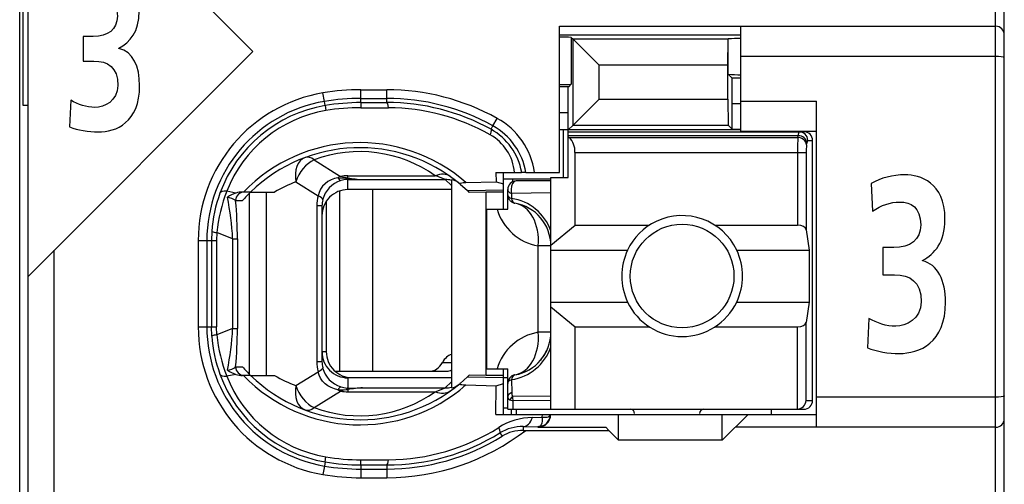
# Model space of a CAD drawing. Extents: x 0 to 241, y 0 to 171.
# Tile 12 of 27: x 48.46 to 59.86, y 55.31 to 60.68. Entities that reach past the tile are written whole.
import ezdxf

# ---------------------------------------------------------------- set-up
doc = ezdxf.new("R2010")
doc.units = 0
doc.header["$LTSCALE"] = 13.2748
doc.header["$MEASUREMENT"] = 0
doc.layers.get('0').update_dxf_attribs({"linetype": 'CONTINUOUS'})

msp = doc.modelspace()

# ---------------------------------------------------------------- linework, layer by layer
at = {"color": 7, "linetype": 'CONTINUOUS'}
for p, q in [((48.4606, 14.6572), (48.4606, 134.2919)), ((59.8609, 49.8077), (59.8609, 72.0078)), ((59.7606, 50.5928), (59.7606, 71.3581)), ((48.5605, 52.5076), (48.5605, 69.3082)), ((51.1605, 60.3164), (48.8605, 62.6167)), ((48.5009, 59.6914), (48.5009, 62.1244)), ((54.7107, 58.9177), (54.7107, 60.6079)), ((54.7107, 60.6079), (59.7606, 60.6079)), ((56.8106, 59.3931), (56.8106, 60.6079)), ((54.7107, 60.5079), (56.8106, 60.5079)), ((54.8472, 60.478), (54.8472, 59.9378)), ((54.8472, 60.478), (54.8678, 60.4569)), ((54.8678, 59.4651), (54.8678, 60.4569)), ((54.8678, 60.4569), (55.1683, 60.1569)), ((56.6617, 60.4569), (54.8678, 60.4569)), ((56.6614, 60.1569), (56.6617, 60.4569)), ((56.6635, 60.459), (56.6617, 60.4569)), ((56.6635, 60.459), (56.6655, 60.4611)), ((56.6655, 60.0528), (56.6655, 60.4611)), ((48.5608, 57.7167), (51.1605, 60.3164)), ((59.7606, 60.2578), (56.8106, 60.2578)), ((55.1683, 59.7655), (55.1683, 60.1569)), ((56.6614, 60.1569), (55.1683, 60.1569)), ((56.6614, 59.7655), (56.6614, 60.1569)), ((56.7093, 60.0091), (56.6655, 60.0528)), ((56.7107, 59.7094), (56.7093, 60.0091)), ((56.8106, 60.0091), (56.7093, 60.0091)), ((52.4108, 59.7245), (52.4108, 59.8733)), ((52.4108, 59.8733), (52.7105, 59.8733)), ((52.7105, 59.7252), (52.7105, 59.8733)), ((54.8172, 59.9078), (54.7107, 59.9078)), ((54.8106, 59.6081), (54.812, 59.9078)), ((54.8172, 59.9078), (54.8472, 59.9378)), ((51.9884, 59.7383), (51.9718, 59.8368)), ((51.9967, 59.6901), (51.9884, 59.7383)), ((52.4108, 59.7734), (52.7105, 59.7734)), ((54.8678, 59.4651), (55.1683, 59.7655)), ((55.1683, 59.7655), (56.6614, 59.7655)), ((56.6614, 59.7655), (56.6617, 59.4651)), ((56.8106, 59.7428), (57.6856, 59.7428)), ((57.6856, 55.9679), (57.6856, 59.7428)), ((48.5605, 59.6914), (48.5009, 59.6914)), ((51.9967, 59.6894), (52.0056, 59.6322)), ((52.4108, 59.7245), (52.7105, 59.7252)), ((52.4108, 59.7242), (52.4114, 59.666)), ((52.4114, 59.666), (52.7312, 59.6649)), ((56.7107, 59.4162), (56.7107, 59.7094)), ((56.8106, 59.7094), (56.7107, 59.7094)), ((53.9397, 59.4551), (53.9883, 59.5426)), ((54.8106, 59.6081), (54.7107, 59.6081)), ((54.8106, 58.8577), (54.8106, 59.6081)), ((53.918, 59.4158), (53.9397, 59.4551)), ((56.8106, 59.4079), (54.7107, 59.4079)), ((54.7555, 58.8577), (54.7555, 59.4079)), ((54.8106, 59.4079), (54.8678, 59.4651)), ((54.8678, 59.4651), (56.6617, 59.4651)), ((56.7107, 59.4162), (56.6617, 59.4651)), ((56.7107, 59.4162), (56.8106, 59.4162)), ((54.8106, 59.3879), (57.5406, 59.3879)), ((54.8106, 59.3435), (57.4748, 59.3435)), ((54.8206, 59.3214), (54.8106, 59.3297)), ((54.8206, 59.3214), (57.4713, 59.3214)), ((56.8106, 59.3931), (57.6856, 59.3931)), ((57.4713, 59.3214), (57.4748, 59.3435)), ((57.5843, 59.2877), (57.6408, 59.2877)), ((57.6408, 56.278), (57.6408, 59.2877)), ((57.5709, 59.2346), (57.5743, 59.257)), ((51.8706, 59.0623), (52.1762, 58.8715)), ((54.8906, 58.3065), (54.8906, 59.1481)), ((54.8906, 59.1481), (57.5664, 59.1481)), ((57.4669, 59.1481), (57.4669, 58.3065)), ((57.5664, 59.1481), (57.5664, 58.2538)), ((52.0656, 58.8309), (52.0291, 58.8108)), ((52.1045, 58.8457), (52.0656, 58.8309)), ((52.1455, 58.8557), (52.1045, 58.8457)), ((52.1455, 58.8557), (52.2516, 58.8508)), ((52.2516, 58.8508), (52.2606, 58.8543)), ((52.2516, 58.8508), (52.2516, 58.8353)), ((52.2657, 58.8487), (52.2516, 58.8508)), ((52.2606, 58.8353), (52.2516, 58.8353)), ((52.2606, 58.8543), (52.2606, 58.8784)), ((52.2606, 58.8784), (53.2727, 58.8784)), ((52.2606, 58.7179), (52.2606, 58.8353)), ((52.2606, 58.8353), (52.4304, 58.8343)), ((52.2657, 58.8487), (52.2609, 58.8357)), ((52.4304, 58.8343), (53.3861, 58.8343)), ((53.4605, 58.7654), (53.3861, 58.8343)), ((53.4605, 58.8322), (53.4605, 56.4261)), ((53.9745, 58.9177), (53.9755, 58.8084)), ((53.9745, 58.9177), (54.2725, 58.9177)), ((54.06, 58.8429), (54.6108, 58.8429)), ((54.0606, 58.4929), (54.0606, 58.9177)), ((54.165, 58.8429), (54.165, 58.8067)), ((54.2732, 58.9177), (54.2742, 58.9177)), ((54.3204, 58.9177), (54.2746, 58.9177)), ((54.3208, 58.9177), (54.7107, 58.9177)), ((54.6108, 56.1777), (54.6108, 58.8577)), ((54.6108, 58.8577), (54.8106, 58.8577)), ((51.6584, 58.8081), (51.9157, 58.6472)), ((51.9443, 58.7227), (51.9267, 58.6858)), ((51.9674, 58.7564), (51.9443, 58.7227)), ((51.996, 58.7857), (51.9674, 58.7564)), ((52.0291, 58.8108), (51.996, 58.7857)), ((53.4605, 58.7179), (52.2606, 58.7179)), ((52.5458, 58.7179), (52.5458, 56.6177)), ((53.5594, 58.7816), (53.6441, 58.7061)), ((53.6276, 58.8005), (53.9755, 58.8084)), ((53.6441, 58.7061), (54.0606, 58.7151)), ((53.9755, 58.8084), (54.0606, 58.7836)), ((54.1106, 58.4929), (54.1106, 58.7179)), ((54.6108, 58.8178), (54.2105, 58.8178)), ((50.9648, 58.6779), (50.8587, 58.6986)), ((51.1343, 58.6903), (51.0413, 58.6903)), ((51.1223, 56.5798), (51.1223, 58.6782)), ((51.1347, 58.6903), (51.4124, 58.6903)), ((51.3166, 56.5677), (51.3166, 58.6903)), ((51.9267, 58.6858), (51.9157, 58.6472)), ((52.1641, 58.702), (52.1641, 56.6177)), ((53.6441, 58.7061), (53.6607, 58.6903)), ((53.661, 58.69), (53.6652, 58.6861)), ((53.8605, 58.6903), (53.6652, 58.6861)), ((53.8605, 56.5677), (53.8605, 58.6903)), ((54.0606, 58.6903), (53.8605, 58.6903)), ((54.1554, 58.6738), (54.1547, 58.6162)), ((54.6108, 58.6796), (54.1554, 58.6738)), ((50.961, 58.5904), (51.0393, 58.5904)), ((51.9019, 58.5318), (51.9019, 56.7262)), ((51.9605, 58.5318), (51.9019, 58.5318)), ((51.9605, 58.5318), (51.9605, 56.7262)), ((52.0104, 58.5831), (52.0104, 56.843)), ((53.8708, 56.6428), (53.8708, 58.4929)), ((53.8708, 58.4929), (54.1106, 58.4929)), ((54.6108, 58.0756), (54.8906, 58.3065)), ((54.8906, 58.3065), (55.7525, 58.3065)), ((56.5088, 58.3065), (57.4669, 58.3065)), ((50.6854, 58.2342), (50.6816, 58.1277)), ((50.7433, 58.2207), (50.7402, 58.1277)), ((50.9263, 58.1487), (50.7433, 58.2207)), ((50.9263, 58.1487), (50.9263, 57.1093)), ((50.9263, 58.1487), (50.9817, 58.1487)), ((50.9817, 58.1487), (50.9817, 57.1093)), ((57.5664, 58.2538), (57.6022, 58.0178)), ((50.5273, 58.1277), (50.5273, 57.1303)), ((50.5273, 58.1277), (50.7402, 58.1277)), ((50.6276, 58.1277), (50.6276, 57.1303)), ((50.6816, 58.1277), (50.6816, 57.1303)), ((50.7402, 58.1277), (50.7402, 57.1303)), ((54.4641, 57.0676), (54.4641, 58.0677)), ((54.6108, 58.0677), (54.4641, 58.0677)), ((48.8605, 52.5076), (48.8605, 58.0164)), ((54.6108, 58.0178), (55.4986, 58.0178)), ((56.7627, 58.0178), (57.6022, 58.0178)), ((57.6022, 58.0178), (57.6022, 57.4176)), ((54.6108, 57.4176), (55.4986, 57.4176)), ((54.6108, 57.3601), (54.8906, 57.1289)), ((56.7627, 57.4176), (57.6022, 57.4176)), ((57.6022, 57.4176), (57.5664, 57.182)), ((50.5273, 57.1303), (50.7402, 57.1303)), ((50.6854, 57.0239), (50.6816, 57.1303)), ((50.7433, 57.0373), (50.7402, 57.1303)), ((54.8906, 56.1777), (54.8906, 57.1289)), ((54.8906, 57.1289), (55.7525, 57.1289)), ((56.5088, 57.1289), (57.4669, 57.1289)), ((57.4669, 56.1777), (57.4669, 57.1289)), ((57.5664, 56.278), (57.5664, 57.182)), ((50.9263, 57.1093), (50.7433, 57.0373)), ((50.9263, 57.1093), (50.9817, 57.1093)), ((54.6108, 57.0676), (54.4641, 57.0676)), ((52.0104, 56.843), (51.9605, 56.843)), ((50.961, 56.668), (51.0393, 56.668)), ((51.9605, 56.7262), (51.9019, 56.7262)), ((53.3547, 56.7176), (53.4605, 56.7176)), ((50.9648, 56.5798), (50.8587, 56.5598)), ((51.1343, 56.5677), (51.0413, 56.5677)), ((51.1347, 56.5677), (51.4124, 56.5677)), ((51.6584, 56.4502), (51.9157, 56.6108)), ((51.9267, 56.5722), (51.9157, 56.6108)), ((51.9443, 56.5353), (51.9267, 56.5722)), ((52.1121, 56.6177), (53.4064, 56.6177)), ((53.5594, 56.4764), (53.6441, 56.5522)), ((53.6441, 56.5522), (53.6607, 56.5677)), ((53.6441, 56.5522), (54.0606, 56.5433)), ((53.661, 56.5681), (53.6652, 56.5722)), ((53.8605, 56.5677), (53.6652, 56.5722)), ((54.0606, 56.5677), (53.8605, 56.5677)), ((53.8708, 56.6428), (54.1106, 56.6428)), ((54.0606, 56.1178), (54.0606, 56.6428)), ((54.1106, 56.1777), (54.1106, 56.6428)), ((51.9674, 56.5019), (51.9443, 56.5353)), ((51.996, 56.4723), (51.9674, 56.5019)), ((52.0291, 56.4471), (51.996, 56.4723)), ((52.0656, 56.4272), (52.0291, 56.4471)), ((52.2606, 56.5405), (52.2606, 56.4227)), ((53.4605, 56.5405), (52.2606, 56.5405)), ((52.3105, 56.5426), (53.4605, 56.5426)), ((53.4605, 56.493), (53.3861, 56.4241)), ((53.6276, 56.4578), (53.9755, 56.4496)), ((53.9724, 56.1178), (53.9755, 56.4496)), ((53.9755, 56.4496), (54.0606, 56.4744)), ((54.0606, 56.5426), (54.1106, 56.5426)), ((54.1547, 56.5191), (54.1571, 56.3693)), ((51.8706, 56.1956), (52.1762, 56.3868)), ((52.1045, 56.4123), (52.0656, 56.4272)), ((52.1455, 56.4027), (52.1045, 56.4123)), ((52.1455, 56.4027), (52.2516, 56.4072)), ((52.2516, 56.4072), (52.2516, 56.4227)), ((52.2606, 56.4227), (52.2516, 56.4227)), ((52.2657, 56.4092), (52.2516, 56.4072)), ((52.2516, 56.4072), (52.2606, 56.4041)), ((52.2606, 56.4227), (52.4304, 56.4241)), ((52.2606, 56.4041), (52.2606, 56.3796)), ((52.2606, 56.3796), (53.2727, 56.3796)), ((52.2657, 56.4092), (52.2609, 56.4223)), ((52.4304, 56.4241), (53.3861, 56.4241)), ((54.6108, 56.329), (54.1661, 56.3242)), ((59.7606, 56.3179), (57.6856, 56.3179)), ((54.1368, 56.2869), (54.1726, 56.2752)), ((54.6108, 56.2793), (54.1726, 56.2752)), ((54.174, 56.1777), (54.1726, 56.2752)), ((57.5664, 56.278), (57.6408, 56.278)), ((53.9724, 56.1178), (57.6856, 56.1178)), ((54.0606, 56.1925), (54.1106, 56.1925)), ((54.1109, 56.1777), (57.5406, 56.1777)), ((54.1557, 56.1178), (54.1557, 56.1777)), ((54.2105, 56.1777), (54.2105, 56.1178)), ((54.5116, 56.0837), (54.5123, 56.1178)), ((54.5688, 56.0864), (54.5823, 56.0906)), ((54.5823, 56.0906), (54.5929, 56.0968)), ((54.5929, 56.0968), (54.6001, 56.104)), ((54.6001, 56.104), (54.6043, 56.1175)), ((55.3956, 55.8177), (55.3956, 56.1178)), ((56.5956, 55.8177), (56.5956, 56.1178)), ((56.5956, 55.8177), (56.8957, 56.1178)), ((57.1606, 56.1777), (57.1606, 56.1178)), ((54.2911, 55.9762), (54.2911, 55.9328)), ((54.2911, 55.9762), (54.4606, 55.9741)), ((54.3965, 56.0823), (54.5116, 56.0837)), ((54.4851, 55.9824), (54.4696, 55.9755)), ((54.4968, 55.9962), (54.4851, 55.9824)), ((54.5054, 56.0155), (54.4968, 55.9962)), ((54.5106, 56.0399), (54.5054, 56.0155)), ((54.5119, 56.0609), (54.5106, 56.0399)), ((54.5116, 56.0837), (54.5119, 56.0609)), ((54.5116, 56.0837), (54.5523, 56.0837)), ((54.5523, 56.0837), (54.5688, 56.0864)), ((54.0214, 55.9031), (54.0451, 55.8646)), ((54.2911, 55.9328), (55.2806, 55.9328)), ((54.4696, 55.9755), (54.4606, 55.9741)), ((54.4606, 55.9741), (54.4606, 55.9679)), ((54.4606, 55.9679), (55.2458, 55.9679)), ((55.2806, 55.9328), (55.2458, 55.9679)), ((55.2806, 55.9328), (55.3956, 55.8177)), ((59.7606, 55.9679), (56.7458, 55.9679)), ((56.5956, 55.8177), (55.3956, 55.8177)), ((51.9884, 55.5201), (51.9718, 55.4215)), ((51.9967, 55.5683), (51.9884, 55.5201)), ((51.9967, 55.5686), (52.0056, 55.6262)), ((52.4108, 55.5338), (52.4114, 55.5921)), ((52.4108, 55.5335), (52.4108, 55.3847)), ((52.4108, 55.5335), (52.7105, 55.5331)), ((52.4114, 55.5921), (52.7312, 55.5931)), ((52.7105, 55.5331), (52.7105, 55.3847)), ((52.4108, 55.4846), (52.7105, 55.4846)), ((52.4108, 55.3847), (52.7105, 55.3847))]:
    msp.add_line(p, q, dxfattribs=at)
for centre, radius, start, end in [((54.7277, 58.4591), 2.0228, 86.6152, 90.48137), ((52.4123, 57.1985), 2.6748, 90.03254, 99.47797), ((52.7112, 57.2421), 2.6312, 60.96269, 90.01479), ((52.2609, 58.1275), 1.7336, 99.59925, 179.99232), ((52.261, 58.1277), 1.6335, 99.60767, 180.00192), ((52.4103, 57.2229), 2.5505, 89.98923, 99.52148), ((52.7108, 57.2419), 2.5316, 60.95761, 90.00624), ((52.259, 58.137), 1.575, 99.58873, 159.98321), ((52.2559, 58.1535), 1.4997, 99.60554, 158.68746), ((52.4123, 57.2013), 2.5232, 90.03486, 99.48111), ((52.409, 57.2426), 2.4234, 89.94127, 99.58024), ((52.7158, 57.2346), 2.4906, 61.13826, 90.12303), ((52.7168, 57.24), 2.425, 60.60736, 89.66145), ((53.5721, 58.7912), 0.859, 8.46833, 61.01544), ((53.5751, 58.7959), 0.7083, 9.90076, 61.07551), ((53.5733, 58.792), 0.7577, 9.54988, 61.0738), ((53.6344, 58.8653), 0.5585, 5.38389, 60.79372), ((54.6629, 59.1592), 0.2272, 357.20868, 45.80394), ((60.3998, 59.1649), 2.933, 176.94132, 180.32789), ((57.5407, 59.2878), 0.1002, 359.93789, 90.06211), ((52.3978, 57.3899), 1.8714, 48.91852, 135.98341), ((52.3977, 57.3909), 1.812, 50.12615, 134.18671), ((58.1762, 59.1624), 0.6096, 173.19544, 181.33861), ((52.3976, 57.644), 1.5131, 54.66507, 110.38495), ((52.6561, 57.1257), 1.858, 66.86608, 70.61742), ((52.1825, 57.398), 1.5043, 110.39257, 120.79537), ((52.2611, 58.4176), 0.3003, 90.10234, 180.16678), ((54.2106, 58.7178), 0.1, 90.03772, 179.94205), ((52.2881, 58.1254), 1.6063, 159.94621, 176.11604), ((52.4418, 58.0633), 1.7058, 158.13484, 174.70416), ((48.0159, 58.0234), 2.913, 2.46622, 12.03353), ((52.34, 57.4438), 1.734, 134.05384, 138.60468), ((54.0702, 58.0476), 0.5745, 19.78519, 81.54607), ((46.0082, 58.1372), 4.9735, 0.13244, 5.22755), ((54.5638, 58.6586), 0.5992, 196.05586, 260.41849), ((54.1108, 58.0677), 0.5, 0.00656, 80.42681), ((56.1325, 57.7177), 0.7013, 154.66616, 205.33384), ((56.1316, 57.7177), 0.6988, 334.57, 25.43), ((56.1307, 57.7182), 0.6998, 205.4349, 334.5651), ((52.2606, 57.1306), 1.7333, 180.00892, 260.41001), ((52.2607, 57.1303), 1.6331, 180.00025, 260.4013), ((52.2881, 57.1327), 1.6063, 183.88389, 200.05379), ((52.4363, 57.1939), 1.7002, 185.28387, 201.89645), ((48.0207, 57.234), 2.9082, 347.95854, 357.54167), ((46.0159, 57.1208), 4.9658, 354.76838, 359.86778), ((54.5634, 56.477), 0.5989, 99.54991, 163.92848), ((54.1109, 57.068), 0.5, 279.57053, 359.9597), ((54.0698, 57.0883), 0.5751, 278.49058, 340.17794), ((54.1032, 57.0718), 0.5084, 320.01507, 339.77116), ((52.2614, 56.8407), 0.3005, 179.82468, 269.84583), ((52.3106, 56.8427), 0.3002, 179.95344, 269.97951), ((52.3373, 57.808), 1.7276, 221.2925, 225.86766), ((52.2538, 56.7262), 0.2934, 180.00641, 193.65381), ((52.2586, 57.121), 1.5747, 200.02192, 260.42379), ((52.2554, 57.1042), 1.499, 201.29555, 260.40932), ((51.0938, 56.9779), 0.4185, 236.89799, 252.05248), ((51.0448, 56.8306), 0.2629, 252.30306, 269.25262), ((52.3976, 57.8674), 1.8708, 224.00595, 311.10778), ((52.3977, 57.8681), 1.8128, 225.83509, 309.85205), ((52.1828, 57.8646), 1.5085, 239.28867, 249.65713), ((52.2736, 56.7367), 0.3154, 194.6498, 252.60035), ((52.3976, 57.6141), 1.5132, 249.61705, 305.33293), ((52.2607, 56.8777), 0.4981, 260.22457, 269.9786), ((52.4772, 55.2937), 1.1313, 92.36896, 101.03946), ((52.4872, 54.8709), 1.5542, 92.09206, 98.19038), ((57.5407, 56.2779), 0.1001, 269.92084, 0.05979), ((54.4607, 56.1177), 0.1436, 269.96014, 0.02579), ((55.5306, 56.1278), 0.05, 0.02705, 89.96979), ((56.3806, 56.1277), 0.05, 90.05364, 179.94636), ((54.4114, 55.3305), 0.7519, 91.1314, 122.48152), ((54.2807, 55.4803), 0.496, 88.78882, 121.51844), ((52.7109, 58.0177), 2.633, 269.99033, 307.64312), ((52.7178, 58.0145), 2.4814, 269.83218, 301.6917), ((52.7104, 58.0187), 2.5341, 270.00247, 301.78417), ((52.7161, 58.021), 2.428, 270.35599, 302.12597), ((54.2896, 55.4607), 0.4721, 89.80833, 121.17971), ((52.4124, 58.0356), 2.551, 260.43178, 269.96283), ((52.4082, 57.9856), 2.4521, 260.33764, 270.05914), ((52.4108, 58.0158), 2.4237, 260.37553, 270.01393), ((52.4084, 57.9884), 2.6037, 260.34678, 270.05125)]:
    msp.add_arc(centre, radius, start, end, dxfattribs=at)
for points, knots in [([(49.0524, 59.751), (49.1389, 59.7021), (49.2328, 59.6687), (49.3319, 59.6687), (49.4366, 59.6687), (49.5969, 59.7407), (49.5969, 59.9239), (49.5969, 60.1352), (49.4798, 60.2047), (49.3193, 60.2047), (49.3193, 60.2047), (49.1966, 60.2047), (49.1966, 60.2047), (49.1966, 60.2047), (49.1966, 60.4886), (49.1966, 60.4886), (49.1966, 60.4886), (49.312, 60.4886), (49.312, 60.4886), (49.4815, 60.4886), (49.5916, 60.5686), (49.5916, 60.7256), (49.5916, 60.9062), (49.4888, 60.963), (49.3752, 60.963), (49.276, 60.963), (49.1804, 60.9296), (49.0921, 60.8676), (49.0921, 60.8676), (49.0776, 61.1563), (49.0776, 61.1563), (49.1787, 61.2131), (49.2995, 61.2465), (49.4293, 61.2465), (49.5844, 61.2465), (49.8441, 61.1694), (49.8441, 60.7849), (49.8441, 60.5399), (49.7377, 60.4242), (49.6097, 60.3546), (49.6097, 60.3546), (49.6097, 60.3494), (49.6097, 60.3494), (49.77, 60.3184), (49.8495, 60.1403), (49.8495, 59.9212), (49.8495, 59.4933), (49.5771, 59.3848), (49.368, 59.3848), (49.2579, 59.3848), (49.1317, 59.4055), (49.0379, 59.4444), (49.0379, 59.4444), (49.0524, 59.751), (49.0524, 59.751)], [0, 0, 0, 0, 1, 1, 1, 2, 2, 2, 3, 3, 3, 4, 4, 4, 5, 5, 5, 6, 6, 6, 7, 7, 7, 8, 8, 8, 9, 9, 9, 10, 10, 10, 11, 11, 11, 12, 12, 12, 13, 13, 13, 14, 14, 14, 15, 15, 15, 16, 16, 16, 17, 17, 17, 18, 18, 18, 18]), ([(59.8609, 60.2447), (59.8606, 60.2454), (59.8592, 60.2468), (59.8592, 60.2468), (59.8592, 60.2468), (59.8564, 60.2485), (59.8564, 60.2485), (59.8564, 60.2485), (59.8471, 60.2513), (59.8471, 60.2513), (59.8471, 60.2513), (59.8233, 60.2551), (59.8233, 60.2551), (59.8233, 60.2551), (59.7934, 60.2571), (59.7934, 60.2571), (59.7934, 60.2571), (59.7606, 60.2578), (59.7606, 60.2578)], [0, 0, 0, 0, 1, 1, 1, 2, 2, 2, 3, 3, 3, 4, 4, 4, 5, 5, 5, 6, 6, 6, 6]), ([(53.918, 59.4158), (53.9191, 59.4145), (53.9208, 59.4096), (53.9208, 59.4096), (53.9208, 59.4096), (53.9208, 59.4031), (53.9208, 59.4031), (53.9208, 59.4031), (53.9173, 59.3841), (53.9173, 59.3841), (53.9173, 59.3841), (53.907, 59.3528), (53.907, 59.3528)], [0, 0, 0, 0, 1, 1, 1, 2, 2, 2, 3, 3, 3, 4, 4, 4, 4]), ([(58.2925, 57.2285), (58.3888, 57.174), (58.4932, 57.1368), (58.6038, 57.1368), (58.7202, 57.1368), (58.8988, 57.2171), (58.8988, 57.4204), (58.8988, 57.655), (58.7683, 57.7325), (58.5896, 57.7325), (58.5896, 57.7325), (58.453, 57.7325), (58.453, 57.7325), (58.453, 57.7325), (58.453, 58.0474), (58.453, 58.0474), (58.453, 58.0474), (58.5815, 58.0474), (58.5815, 58.0474), (58.7703, 58.0474), (58.8928, 58.1363), (58.8928, 58.311), (58.8928, 58.5114), (58.7784, 58.5745), (58.6518, 58.5745), (58.5414, 58.5745), (58.435, 58.5373), (58.3366, 58.4684), (58.3366, 58.4684), (58.3206, 58.7891), (58.3206, 58.7891), (58.4331, 58.8522), (58.5676, 58.8894), (58.7121, 58.8894), (58.8847, 58.8894), (59.1739, 58.8036), (59.1739, 58.3767), (59.1739, 58.1046), (59.0554, 57.9757), (58.9129, 57.8986), (58.9129, 57.8986), (58.9129, 57.8927), (58.9129, 57.8927), (59.0916, 57.8586), (59.18, 57.6608), (59.18, 57.4173), (59.18, 56.9422), (58.8768, 56.8216), (58.6439, 56.8216), (58.5214, 56.8216), (58.3808, 56.8447), (58.2765, 56.8878), (58.2765, 56.8878), (58.2925, 57.2285), (58.2925, 57.2285)], [0, 0, 0, 0, 1, 1, 1, 2, 2, 2, 3, 3, 3, 4, 4, 4, 5, 5, 5, 6, 6, 6, 7, 7, 7, 8, 8, 8, 9, 9, 9, 10, 10, 10, 11, 11, 11, 12, 12, 12, 13, 13, 13, 14, 14, 14, 15, 15, 15, 16, 16, 16, 17, 17, 17, 18, 18, 18, 18]), ([(53.5594, 58.7816), (53.5594, 58.7816), (53.5566, 58.785), (53.5566, 58.785), (53.5563, 58.7868), (53.5566, 58.7881), (53.5566, 58.7881), (53.5573, 58.7892), (53.5594, 58.7909), (53.5594, 58.7909), (53.5594, 58.7909), (53.5645, 58.7936), (53.5645, 58.7936), (53.5645, 58.7936), (53.58, 58.7971), (53.58, 58.7971), (53.58, 58.7971), (53.5945, 58.7985), (53.5945, 58.7985), (53.5945, 58.7985), (53.6276, 58.8005), (53.6276, 58.8005)], [0, 0, 0, 0, 1, 1, 1, 2, 2, 2, 3, 3, 3, 4, 4, 4, 5, 5, 5, 6, 6, 6, 7, 7, 7, 7]), ([(54.2105, 58.8178), (54.1767, 58.8178), (54.1492, 58.773), (54.1492, 58.7179), (54.1492, 58.7027), (54.1513, 58.6875), (54.1554, 58.6738)], [0, 0, 0, 0, 1, 1, 1, 2, 2, 2, 2]), ([(56.7627, 58.0178), (56.597, 58.3668), (56.1798, 58.5153), (55.8307, 58.3499), (55.685, 58.2807), (55.5679, 58.1632), (55.4986, 58.0178)], [0, 0, 0, 0, 1, 1, 1, 2, 2, 2, 2]), ([(56.7306, 57.7181), (56.7306, 58.0491), (56.4619, 58.3179), (56.1308, 58.3179), (55.7994, 58.3179), (55.5307, 58.0491), (55.5307, 57.7181), (55.5307, 57.3866), (55.7994, 57.1179), (56.1308, 57.1179), (56.4619, 57.1179), (56.7306, 57.3866), (56.7306, 57.7181), (56.7306, 57.7181), (56.7306, 57.7181), (56.7306, 57.7181)], [0, 0, 0, 0, 1, 1, 1, 2, 2, 2, 3, 3, 3, 4, 4, 4, 5, 5, 5, 5]), ([(53.5594, 56.4764), (53.5594, 56.4764), (53.5566, 56.473), (53.5566, 56.473), (53.5563, 56.4716), (53.5566, 56.4699), (53.5566, 56.4699), (53.5573, 56.4689), (53.5594, 56.4671), (53.5594, 56.4671), (53.5594, 56.4671), (53.5645, 56.4647), (53.5645, 56.4647), (53.5645, 56.4647), (53.58, 56.4613), (53.58, 56.4613), (53.58, 56.4613), (53.5945, 56.4592), (53.5945, 56.4592), (53.5945, 56.4592), (53.6276, 56.4578), (53.6276, 56.4578)], [0, 0, 0, 0, 1, 1, 1, 2, 2, 2, 3, 3, 3, 4, 4, 4, 5, 5, 5, 6, 6, 6, 7, 7, 7, 7]), ([(59.8609, 56.331), (59.8606, 56.3304), (59.8592, 56.3286), (59.8592, 56.3286), (59.8592, 56.3286), (59.8564, 56.3269), (59.8564, 56.3269), (59.8564, 56.3269), (59.8471, 56.3242), (59.8471, 56.3242), (59.8471, 56.3242), (59.8233, 56.3207), (59.8233, 56.3207), (59.8233, 56.3207), (59.7934, 56.3186), (59.7934, 56.3186), (59.7934, 56.3186), (59.7606, 56.3179), (59.7606, 56.3179)], [0, 0, 0, 0, 1, 1, 1, 2, 2, 2, 3, 3, 3, 4, 4, 4, 5, 5, 5, 6, 6, 6, 6]), ([(54.4606, 55.9679), (54.5419, 55.9679), (54.6081, 56.0341), (54.6081, 56.1154), (54.6081, 56.1161), (54.6081, 56.1168), (54.6081, 56.1178)], [0, 0, 0, 0, 1, 1, 1, 2, 2, 2, 2]), ([(54.0214, 55.9031), (54.0224, 55.9045), (54.0238, 55.9087), (54.0238, 55.9087), (54.0238, 55.9087), (54.0234, 55.9156), (54.0234, 55.9156), (54.0234, 55.9156), (54.019, 55.9342), (54.019, 55.9342), (54.019, 55.9342), (54.0072, 55.9648), (54.0072, 55.9648)], [0, 0, 0, 0, 1, 1, 1, 2, 2, 2, 3, 3, 3, 4, 4, 4, 4])]:
    msp.add_open_spline(points, degree=3, knots=knots, dxfattribs=at)
for points in [[(59.8609, 60.5079), (59.8609, 60.5631), (59.8161, 60.6079), (59.7606, 60.6079)], [(56.8106, 60.4666), (56.7623, 60.4666), (56.7138, 60.4652), (56.6655, 60.4614)], [(56.6655, 60.0525), (56.7138, 60.049), (56.7623, 60.047), (56.8106, 60.0477)], [(54.7107, 59.934), (54.7562, 59.9333), (54.8017, 59.9347), (54.8472, 59.9374)], [(52.7312, 59.6649), (52.7257, 59.7025), (52.7184, 59.7242), (52.7105, 59.7252)], [(57.5709, 59.2346), (57.5685, 59.2811), (57.5247, 59.3194), (57.4713, 59.3214)], [(57.4837, 59.3879), (57.4779, 59.3738), (57.4748, 59.3587), (57.4755, 59.3435)], [(57.5743, 59.257), (57.5719, 59.3035), (57.5282, 59.3414), (57.4748, 59.3435)], [(57.5843, 59.2877), (57.5843, 59.3431), (57.5399, 59.3879), (57.4848, 59.3879)], [(57.5833, 59.288), (57.5774, 59.2787), (57.5747, 59.268), (57.5751, 59.257)], [(51.7658, 59.0892), (51.678, 59.0565), (51.6335, 58.9407), (51.6584, 58.8081)], [(51.8706, 59.0623), (51.7772, 59.0203), (51.6935, 58.9197), (51.6584, 58.8081)], [(51.8706, 59.0623), (51.8327, 59.091), (51.7961, 59.1002), (51.7658, 59.0892)], [(52.1762, 58.8715), (52.1658, 58.8667), (52.1555, 58.8615), (52.1455, 58.8557)], [(52.1462, 58.8557), (52.1524, 58.8408), (52.1641, 58.8288), (52.1789, 58.8219)], [(52.1758, 58.8715), (52.2037, 58.8632), (52.232, 58.8577), (52.2606, 58.8543)], [(52.2606, 58.8784), (52.2323, 58.8784), (52.2041, 58.8763), (52.1762, 58.8715)], [(52.2516, 58.8353), (52.2268, 58.8343), (52.2027, 58.8301), (52.1792, 58.8226)], [(52.2606, 58.8543), (52.3167, 58.8432), (52.3735, 58.8364), (52.4304, 58.8343)], [(52.2657, 58.8487), (52.3205, 58.8412), (52.3753, 58.836), (52.4304, 58.8343)], [(53.446, 58.8687), (53.4009, 58.9011), (53.3382, 58.9045), (53.2727, 58.8784)], [(53.4605, 58.8253), (53.4364, 58.8315), (53.4112, 58.8343), (53.3861, 58.8343)], [(53.5387, 58.7985), (53.5163, 58.8171), (53.4891, 58.8284), (53.4605, 58.8322)], [(52.1792, 58.8226), (52.0756, 58.7902), (51.996, 58.7061), (51.9684, 58.6011)], [(54.1106, 58.7179), (54.1106, 58.6999), (54.1275, 58.6834), (54.1554, 58.6738)], [(50.8587, 58.6986), (50.8153, 58.7013), (50.7864, 58.693), (50.7791, 58.6762)], [(50.9614, 58.5911), (50.9325, 58.6107), (50.8997, 58.6241), (50.8649, 58.6297)], [(50.9648, 58.6782), (50.9297, 58.6668), (50.8959, 58.651), (50.8653, 58.6303)], [(51.0596, 58.6903), (51.0051, 58.6903), (50.961, 58.6455), (50.961, 58.5904)], [(51.0413, 58.6903), (51.0155, 58.6903), (50.9897, 58.6858), (50.9648, 58.6779)], [(51.9157, 58.6472), (51.9064, 58.6097), (51.9019, 58.5707), (51.9019, 58.5318)], [(51.9688, 58.6007), (51.9705, 58.6131), (51.9515, 58.6297), (51.9157, 58.6472)], [(51.9688, 58.6007), (51.9632, 58.5783), (51.9605, 58.5552), (51.9605, 58.5318)], [(54.1106, 58.6593), (54.1106, 58.642), (54.1271, 58.6258), (54.1547, 58.6162)], [(54.1106, 58.6593), (54.1106, 58.6358), (54.1189, 58.6131), (54.1344, 58.5948)], [(54.1547, 58.6162), (54.1599, 58.5849), (54.1747, 58.5642), (54.194, 58.5607)], [(54.1344, 58.5948), (54.1419, 58.5859), (54.1509, 58.5783), (54.1612, 58.5724)], [(54.1612, 58.5724), (54.1712, 58.5669), (54.1823, 58.5628), (54.194, 58.5607)], [(54.4641, 58.0677), (54.4854, 58.3196), (54.3693, 58.5311), (54.194, 58.5607)], [(57.5664, 58.2538), (57.562, 58.2838), (57.5189, 58.3065), (57.4669, 58.3065)], [(50.6851, 58.2335), (50.7037, 58.2262), (50.7233, 58.2224), (50.7433, 58.2214)], [(57.4669, 57.1289), (57.5189, 57.1289), (57.562, 57.152), (57.5664, 57.182)], [(50.7433, 57.0366), (50.7233, 57.0359), (50.7037, 57.0318), (50.6851, 57.0249)], [(54.194, 56.5749), (54.3693, 56.6046), (54.4854, 56.8161), (54.4641, 57.0676)], [(53.4609, 56.812), (53.4198, 56.7992), (53.3823, 56.7662), (53.3547, 56.7176)], [(50.8649, 56.628), (50.8997, 56.6342), (50.9325, 56.6473), (50.9614, 56.6673)], [(50.961, 56.668), (50.961, 56.6125), (51.0051, 56.5677), (51.0596, 56.5677)], [(51.9019, 56.7262), (51.9019, 56.6873), (51.9064, 56.6487), (51.9157, 56.6108)], [(53.2149, 56.6177), (53.2683, 56.6197), (53.3189, 56.6556), (53.3547, 56.7176)], [(50.7791, 56.5819), (50.7864, 56.565), (50.8153, 56.5571), (50.8587, 56.5598)], [(51.9157, 56.6108), (51.9515, 56.6284), (51.9705, 56.6449), (51.9688, 56.657)], [(53.4064, 56.6177), (53.4247, 56.6184), (53.4429, 56.6232), (53.4602, 56.6315)], [(54.194, 56.5749), (54.1458, 56.5667), (54.1106, 56.525), (54.1106, 56.4764)], [(54.194, 56.5749), (54.1747, 56.5715), (54.1599, 56.5505), (54.1547, 56.5191)], [(51.6584, 56.4502), (51.6335, 56.3173), (51.678, 56.2015), (51.7658, 56.1691)], [(51.6584, 56.4502), (51.6935, 56.3383), (51.7772, 56.2377), (51.8706, 56.1956)], [(52.1789, 56.4361), (52.1641, 56.4296), (52.1524, 56.4172), (52.1462, 56.4024)], [(52.1792, 56.4358), (52.2027, 56.4282), (52.2268, 56.4237), (52.2516, 56.4227)], [(53.3861, 56.4241), (53.4112, 56.4241), (53.4364, 56.4268), (53.4605, 56.433)], [(53.4605, 56.4261), (53.4891, 56.4296), (53.5163, 56.4413), (53.5387, 56.4592)], [(54.1547, 56.5191), (54.1271, 56.5095), (54.1106, 56.4937), (54.1106, 56.4764)], [(52.1455, 56.4027), (52.1555, 56.3965), (52.1658, 56.391), (52.1762, 56.3868)], [(52.2606, 56.4037), (52.232, 56.4006), (52.2037, 56.3951), (52.1758, 56.3868)], [(53.2727, 56.3796), (53.311, 56.3931), (53.3489, 56.4082), (53.3861, 56.4241)], [(53.2727, 56.3796), (53.3382, 56.3538), (53.4009, 56.3572), (53.446, 56.3893)], [(54.1106, 56.3234), (54.1099, 56.3066), (54.1206, 56.2918), (54.1368, 56.2869)], [(54.1571, 56.3693), (54.1282, 56.3593), (54.1106, 56.3421), (54.1106, 56.3234)], [(54.1661, 56.3242), (54.154, 56.3138), (54.144, 56.3014), (54.1368, 56.2869)], [(54.1571, 56.3689), (54.1561, 56.3538), (54.1592, 56.3379), (54.1661, 56.3242)], [(54.1661, 56.3242), (54.1667, 56.3076), (54.1688, 56.2914), (54.1726, 56.2752)], [(57.4669, 56.1781), (57.5196, 56.1836), (57.5613, 56.2249), (57.5668, 56.278)], [(51.7658, 56.1691), (51.7961, 56.1577), (51.8327, 56.1671), (51.8706, 56.1956)], [(54.2911, 55.9762), (54.3349, 55.9776), (54.3752, 56.0179), (54.3965, 56.0823)], [(59.7606, 55.9679), (59.8161, 55.9679), (59.8609, 56.0127), (59.8609, 56.0678)], [(52.7105, 55.5331), (52.7184, 55.5338), (52.7257, 55.5555), (52.7312, 55.5931)]]:
    msp.add_open_spline(points, degree=3, dxfattribs=at)

doc.saveas('drawing.dxf')
